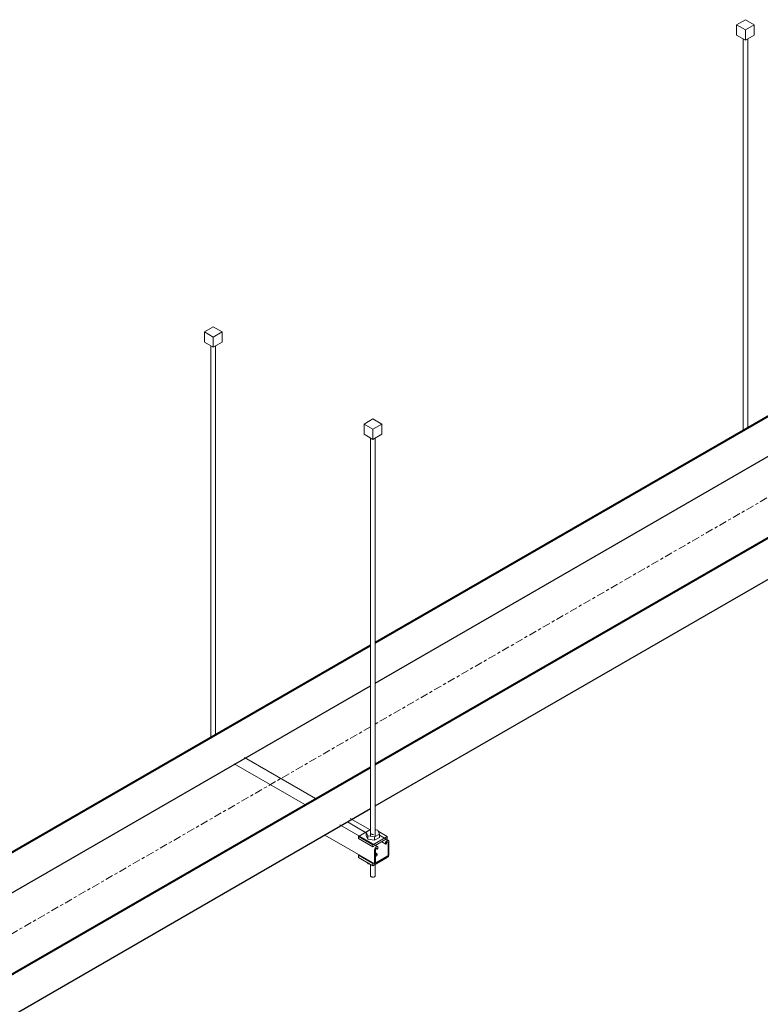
# Model space of a CAD drawing. Header units: inches. Extents: x 413 to 839, y -191 to 127.
# Tile 6 of 10: x 703 to 763, y 29 to 107. Entities that reach past the tile are written whole.
import ezdxf

# ---------------------------------------------------------------- set-up
doc = ezdxf.new("R2010")
doc.units = ezdxf.units.IN
doc.header["$MEASUREMENT"] = 0
doc.linetypes.add('Center', pattern=[1.25, 0.25, -0.1875, 0.625, -0.1875])
for name, color, linetype, lineweight in [('A-GENM', 13, 'Continuous', 9), ('E-CABL-TRAY', 211, 'Continuous', 30), ('E-CABL-TRAY-CNTR', 211, 'Center', 18), ('S-BEAM', 12, 'Continuous', 9), ('S-COLS', 52, 'Continuous', 9), ('S-FSTN', 2, 'Continuous', 9)]:
    doc.layers.add(name, color=color, linetype=linetype, lineweight=lineweight)

# ---------------------------------------------------------------- blocks, each defined once
blk = doc.blocks.new('Vertical Rod - Rod-1204655-3D - Retail 109 Rack Installation')
at = {"layer": 'S-COLS'}
for p, q in [((689.035, 49.421), (689.035, 17.664)), ((689.41, 17.668), (689.41, 49.423)), ((689.035, 15.409), (689.035, 14.509)), ((689.41, 14.509), (689.41, 15.411))]:
    blk.add_line(p, q, dxfattribs=at)
for points in [[(689.355, 14.433, 0), (689.316, 14.416, 0), (689.271, 14.405, 0), (689.222, 14.401, 0), (689.174, 14.405, 0), (689.128, 14.416, 0), (689.09, 14.433, 0), (689.06, 14.455, 0), (689.041, 14.481, 0), (689.035, 14.509, 0)], [(689.41, 14.509, 0), (689.403, 14.481, 0), (689.385, 14.455, 0), (689.355, 14.433, 0)]]:
    blk.add_polyline3d(points, dxfattribs=at)
blk = doc.blocks.new('Vertical Rod - Rod-V26-3D - Retail 109 Rack Installation')
at = {"layer": 'S-COLS'}
for p, q in [((676.307, 56.77), (676.307, 25.578)), ((676.682, 25.795), (676.682, 56.771))]:
    blk.add_line(p, q, dxfattribs=at)
blk = doc.blocks.new('P1060 Series Square Washer - P1064 - Rod Dia 1_2_-V27-3D - Retail 109 Rack Installation')
at = {"layer": 'S-FSTN'}
for p, q in [((688.072, 17.649), (689.035, 18.204)), ((689.479, 18.163), (689.41, 18.203)), ((690.37, 17.649), (689.644, 18.068)), ((688.072, 17.47), (688.072, 17.649)), ((688.072, 17.649), (689.221, 16.985)), ((689.221, 16.807), (688.072, 17.47)), ((690.37, 17.649), (689.221, 16.985)), ((689.412, 16.917), (690.37, 17.47)), ((690.37, 17.47), (690.37, 17.649)), ((689.221, 16.985), (689.221, 16.807)), ((689.221, 16.807), (689.412, 16.917))]:
    blk.add_line(p, q, dxfattribs=at)
blk = doc.blocks.new('P1060 Series Square Washer - P1064 - Rod Dia 1_2_-V28-3D - Retail 109 Rack Installation')
at = {"layer": 'S-FSTN'}
for p, q in [((688.072, 16.144), (688.121, 16.172)), ((688.072, 15.965), (688.072, 16.144)), ((688.072, 16.144), (689.221, 15.481)), ((689.221, 15.302), (688.072, 15.965)), ((689.221, 15.302), (690.37, 15.965)), ((690.37, 15.965), (690.37, 15.99)), ((689.27, 15.509), (689.221, 15.481)), ((689.221, 15.481), (689.221, 15.302))]:
    blk.add_line(p, q, dxfattribs=at)
blk.add_polyline3d([(689.437, 16.216, 0), (689.462, 16.181, 0), (689.471, 16.144, 0), (689.462, 16.107, 0), (689.437, 16.072, 0)], dxfattribs=at)
blk = doc.blocks.new('Hex_Nut - P1064 - Rod Dia 1_2_-V29-3D - Retail 109 Rack Installation')
at = {"layer": 'S-FSTN'}
for p, q in [((689.035, 18.196), (688.696, 18)), ((689.61, 18.144), (689.41, 18.173)), ((689.746, 17.838), (689.61, 18.144)), ((688.696, 18), (688.831, 17.694)), ((688.696, 17.73), (688.696, 18)), ((688.831, 17.424), (688.696, 17.73)), ((688.831, 17.694), (689.362, 17.616)), ((688.831, 17.694), (688.831, 17.424)), ((689.362, 17.345), (688.831, 17.424)), ((689.04, 17.891), (689.033, 17.919)), ((689.059, 17.865), (689.041, 17.889)), ((689.088, 17.842), (689.059, 17.864)), ((689.127, 17.825), (689.089, 17.842)), ((689.172, 17.814), (689.128, 17.825)), ((689.221, 17.811), (689.173, 17.814)), ((689.269, 17.814), (689.222, 17.811)), ((689.362, 17.616), (689.746, 17.838)), ((689.362, 17.345), (689.362, 17.616)), ((689.746, 17.567), (689.362, 17.345)), ((689.746, 17.567), (689.746, 17.838))]:
    blk.add_line(p, q, dxfattribs=at)
blk = doc.blocks.new('Hex_Nut - P1064 - Rod Dia 1_2_-V30-3D - Retail 109 Rack Installation')
at = {"layer": 'S-FSTN'}
for p, q in [((688.831, 15.47), (688.798, 15.546)), ((688.831, 15.527), (688.831, 15.47)), ((688.963, 15.451), (688.831, 15.47))]:
    blk.add_line(p, q, dxfattribs=at)
blk = doc.blocks.new('GTP - Generic Pt-V24-3D - Retail 109 Rack Installation')
at = {"layer": 'A-GENM'}
for p, q in [((608.923, -30.592), (608.216, -31)), ((609.63, -31), (608.923, -30.592)), ((608.216, -31), (608.923, -31.409)), ((608.216, -31.817), (608.216, -31)), ((608.923, -31.409), (609.63, -31)), ((608.923, -32.225), (608.923, -31.409)), ((609.63, -31.817), (609.63, -31)), ((608.923, -32.225), (608.216, -31.817)), ((609.63, -31.817), (608.923, -32.225))]:
    blk.add_line(p, q, dxfattribs=at)
blk = doc.blocks.new('Channel - Beam Loading T-Series - P1000T-V48-3D - Retail 109 Rack Installation')
at = {"layer": 'S-BEAM'}
for p, q in [((726.218, 44.678), (720.59, 47.927)), ((727.075, 45.173), (721.422, 48.437)), ((729.621, 43.295), (731.057, 42.466)), ((731.418, 42.666), (729.837, 43.579)), ((732.018, 41.33), (729.005, 43.069)), ((727.815, 42.253), (731.808, 39.947)), ((732.888, 41.817), (732.172, 42.23)), ((732.361, 41.713), (732.674, 41.533)), ((732.663, 41.625), (732.663, 41.557)), ((732.737, 41.6), (732.737, 41.636)), ((732.789, 41.807), (732.758, 41.79)), ((732.76, 41.675), (732.788, 41.691)), ((732.855, 41.653), (732.855, 40.63)), ((732.929, 40.673), (732.929, 41.726)), ((731.78, 41.063), (731.78, 40.009)), ((731.854, 40.053), (731.854, 41.075)), ((731.867, 41.2), (731.982, 41.134)), ((731.95, 41.323), (731.92, 41.306)), ((731.92, 41.19), (731.949, 41.207)), ((731.971, 41.194), (731.971, 41.158)), ((732.046, 41.201), (732.046, 41.267)), ((731.854, 40.834), (731.912, 40.801)), ((731.912, 40.715), (731.854, 40.748)), ((732.833, 40.592), (731.876, 40.04)), ((731.876, 39.954), (732.833, 40.506))]:
    blk.add_line(p, q, dxfattribs=at)
for points in [[(732.758, 41.79, 0), (732.733, 41.772, 0), (732.71, 41.747, 0), (732.691, 41.719, 0), (732.676, 41.687, 0), (732.666, 41.655, 0), (732.663, 41.625, 0)], [(732.737, 41.636, 0), (732.738, 41.643, 0), (732.74, 41.651, 0), (732.744, 41.658, 0), (732.749, 41.665, 0), (732.754, 41.67, 0), (732.76, 41.675, 0)], [(732.788, 41.691, 0), (732.806, 41.698, 0), (732.822, 41.7, 0), (732.835, 41.696, 0), (732.846, 41.686, 0), (732.852, 41.671, 0), (732.855, 41.653, 0)], [(732.929, 41.726, 0), (732.924, 41.765, 0), (732.91, 41.796, 0), (732.888, 41.817, 0), (732.859, 41.826, 0), (732.825, 41.823, 0), (732.789, 41.807, 0)], [(731.92, 41.306, 0), (731.884, 41.28, 0), (731.85, 41.244, 0), (731.821, 41.201, 0), (731.799, 41.155, 0), (731.785, 41.107, 0), (731.78, 41.063, 0)], [(731.854, 41.075, 0), (731.856, 41.096, 0), (731.863, 41.119, 0), (731.874, 41.141, 0), (731.887, 41.161, 0), (731.903, 41.178, 0), (731.92, 41.19, 0)], [(731.949, 41.207, 0), (731.955, 41.209, 0), (731.96, 41.21, 0), (731.965, 41.208, 0), (731.968, 41.205, 0), (731.971, 41.2, 0), (731.971, 41.194, 0)], [(732.046, 41.267, 0), (732.043, 41.294, 0), (732.033, 41.315, 0), (732.018, 41.33, 0), (731.998, 41.336, 0), (731.975, 41.334, 0), (731.95, 41.323, 0)], [(731.971, 41.158, 0), (731.972, 41.148, 0), (731.976, 41.14, 0), (731.981, 41.135, 0), (731.987, 41.132, 0), (731.995, 41.131, 0), (732.004, 41.134, 0), (732.013, 41.139, 0), (732.022, 41.147, 0), (732.03, 41.156, 0), (732.037, 41.167, 0), (732.042, 41.178, 0), (732.045, 41.19, 0), (732.046, 41.201, 0)], [(732.663, 41.557, 0), (732.664, 41.547, 0), (732.667, 41.539, 0), (732.672, 41.534, 0), (732.679, 41.531, 0), (732.687, 41.531, 0), (732.696, 41.533, 0), (732.705, 41.538, 0), (732.713, 41.546, 0), (732.721, 41.555, 0), (732.728, 41.566, 0), (732.733, 41.578, 0), (732.736, 41.589, 0), (732.737, 41.6, 0)], [(731.912, 40.801, 0), (731.957, 40.767, 0), (731.985, 40.728, 0), (731.995, 40.686, 0), (731.985, 40.644, 0), (731.957, 40.605, 0), (731.912, 40.571, 0), (731.854, 40.545, 0)], [(731.876, 40.04, 0), (731.871, 40.037, 0), (731.865, 40.037, 0), (731.861, 40.038, 0), (731.857, 40.042, 0), (731.855, 40.046, 0), (731.854, 40.053, 0)], [(731.983, 40.647, 0), (731.957, 40.681, 0), (731.912, 40.715, 0)], [(732.833, 40.506, 0), (732.857, 40.524, 0), (732.881, 40.549, 0), (732.901, 40.578, 0), (732.916, 40.61, 0), (732.926, 40.642, 0), (732.929, 40.673, 0)], [(732.855, 40.63, 0), (732.854, 40.623, 0), (732.852, 40.616, 0), (732.848, 40.608, 0), (732.844, 40.602, 0), (732.838, 40.596, 0), (732.833, 40.592, 0)], [(731.78, 40.009, 0), (731.783, 39.982, 0), (731.793, 39.961, 0), (731.808, 39.947, 0), (731.828, 39.941, 0), (731.851, 39.943, 0), (731.876, 39.954, 0)]]:
    blk.add_polyline3d(points, dxfattribs=at)

msp = doc.modelspace()

# ---------------------------------------------------------------- linework, layer by layer
at = {"layer": 'E-CABL-TRAY'}
for p, q in [((731.836, 57.638), (773.888, 81.917)), ((731.836, 57.557), (773.888, 81.835)), ((731.836, 54.372), (773.888, 78.651)), ((731.835, 47.921), (773.888, 72.2)), ((731.835, 47.84), (773.888, 72.119)), ((731.836, 44.574), (773.888, 68.853)), ((689.41, 33.143), (731.461, 57.422)), ((689.41, 33.062), (731.461, 57.34)), ((689.41, 29.877), (731.461, 54.156)), ((689.409, 23.426), (731.461, 47.706)), ((689.409, 23.345), (731.461, 47.624)), ((689.409, 20.079), (731.461, 44.358))]:
    msp.add_line(p, q, dxfattribs=at)
at = {"layer": 'E-CABL-TRAY-CNTR'}
for p, q in [((731.834, 51.105), (773.888, 75.385)), ((689.408, 26.61), (731.461, 50.89))]:
    msp.add_line(p, q, dxfattribs=at)

# ---------------------------------------------------------------- block references
at = {"layer": 'A-GENM'}
for p in [(152.423, 137.877), (109.996, 113.382), (122.724, 106.034)]:
    msp.add_blockref('GTP - Generic Pt-V24-3D - Retail 109 Rack Installation', p, dxfattribs=at)
at = {"layer": 'S-BEAM'}
msp.add_blockref('Channel - Beam Loading T-Series - P1000T-V48-3D - Retail 109 Rack Installation', (0, 0), dxfattribs=at)
at = {"layer": 'S-COLS'}
for name, p in [('Vertical Rod - Rod-V26-3D - Retail 109 Rack Installation', (84.853, 48.99)), ('Vertical Rod - Rod-V26-3D - Retail 109 Rack Installation', (42.426, 24.495)), ('Vertical Rod - Rod-1204655-3D - Retail 109 Rack Installation', (42.426, 24.495))]:
    msp.add_blockref(name, p, dxfattribs=at)
at = {"layer": 'S-FSTN'}
for name in ['P1060 Series Square Washer - P1064 - Rod Dia 1_2_-V27-3D - Retail 109 Rack Installation', 'Hex_Nut - P1064 - Rod Dia 1_2_-V29-3D - Retail 109 Rack Installation', 'P1060 Series Square Washer - P1064 - Rod Dia 1_2_-V28-3D - Retail 109 Rack Installation', 'Hex_Nut - P1064 - Rod Dia 1_2_-V30-3D - Retail 109 Rack Installation']:
    msp.add_blockref(name, (42.426, 24.495), dxfattribs=at)

doc.saveas('drawing.dxf')
